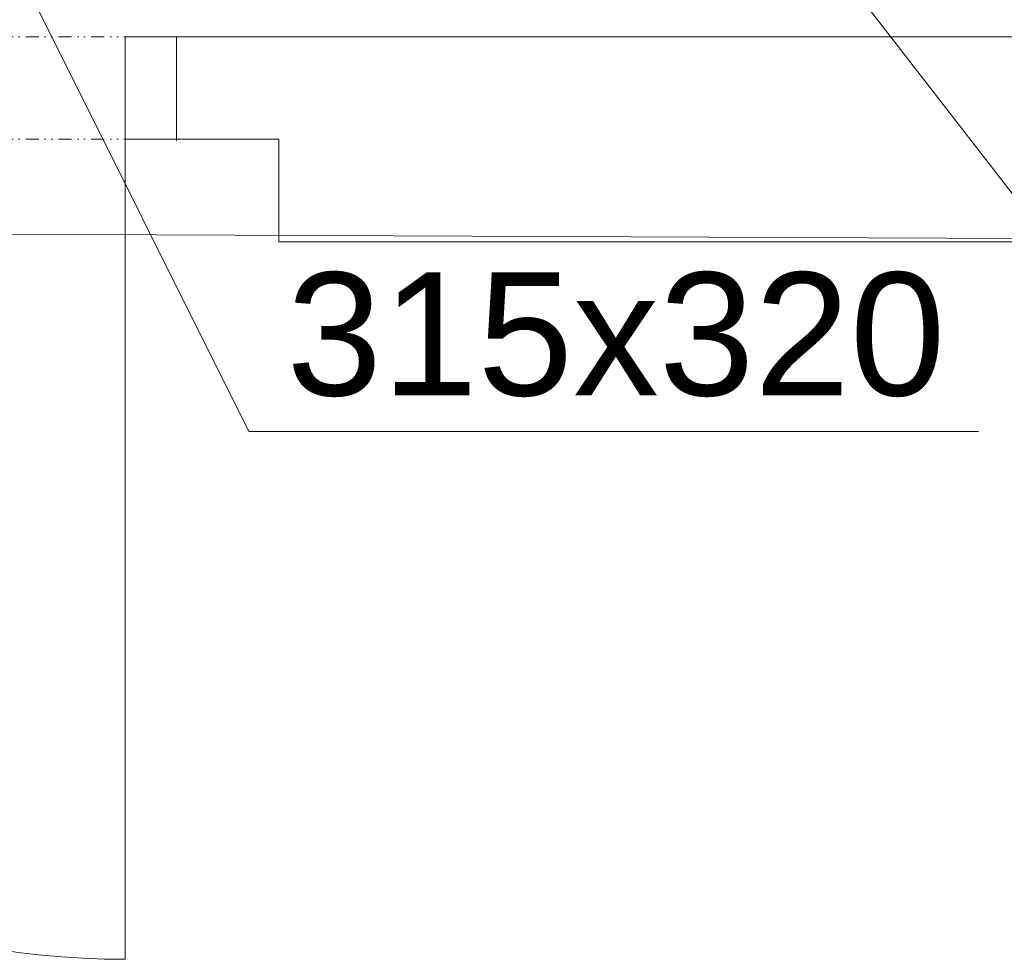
# Model space of a CAD drawing. Header units: millimetres. Extents: x 918337 to 1269480, y -257156 to -67477.
# Tile 20 of 114: x 1016661 to 1017622, y -135841 to -134924. Entities that reach past the tile are written whole.
import ezdxf

# ---------------------------------------------------------------- set-up
doc = ezdxf.new("R2010")
doc.units = ezdxf.units.MM
doc.linetypes.add('DĚLICÍ2', pattern=[15.875, 6.35, -3.175, 0, -3.175, 0, -3.175])
doc.layers.get('0').update_dxf_attribs({"color": 8, "lineweight": 9})
doc.layers.add('1VZT - LEGENDY', color=7, linetype='Continuous', lineweight=13)
doc.layers.add('LEGENDY', color=7, linetype='Continuous', lineweight=9)
doc.styles.get("Standard").update_dxf_attribs({"font": 'arial.ttf'})

# ---------------------------------------------------------------- blocks, each defined once
blk = doc.blocks.new('EDWED')
at = {"color": 8}
for p, q in [((967527.1, -229850.1), (969185.81, -229850.1)), ((966327.1, -230038.35), (969136.81, -230050.1)), ((967627.1, -230050.1), (969185.81, -230050.1))]:
    blk.add_line(p, q, dxfattribs=at)
at = {"color": 8, "ltscale": 2}
for p, q in [((967527.1, -229951.71), (967527.1, -229851.71)), ((967527.1, -229951.71), (967527.1, -229851.71)), ((967627.1, -229950.1), (967527.1, -229950.1)), ((967627.1, -229950.1), (967627.1, -230050.1))]:
    blk.add_line(p, q, dxfattribs=at)
at = {"color": 8, "linetype": 'DĚLICÍ2', "ltscale": 2}
for points in [[(966677.11, -229849.3), (967477.1, -229850.1)], [(966677.11, -229949.3), (967477.1, -229950.1)]]:
    blk.add_lwpolyline(points, dxfattribs=at)
at = {"color": 8, "ltscale": 2}
blk.add_lwpolyline([(967527.1, -229950.1), (967477.1, -229950.1), (967477.1, -229850.1), (967527.1, -229850.1)], close=True, dxfattribs=at)
blk.add_lwpolyline([(967477.1, -229950.1), (967477.1, -230750.1)], dxfattribs=at)
blk.add_arc((967477.1, -229950.1), 800, 180, 270, dxfattribs=at)

msp = doc.modelspace()

# ---------------------------------------------------------------- linework, layer by layer
at = {"layer": '1VZT - LEGENDY', "ltscale": 0.1}
for p, q in [((1016885.07, -135326.01), (1016676.27, -134908.23, -200)), ((1017647.57, -135116.43), (1017486.27, -134908.23, -200)), ((1016885.07, -135326.01), (1017597.23, -135326.01))]:
    msp.add_line(p, q, dxfattribs=at)

# ---------------------------------------------------------------- block references
msp.add_blockref('EDWED', (49287.2, 94909.31))

# ---------------------------------------------------------------- texts
at = {"layer": 'LEGENDY', "lineweight": 5, "insert": (1017243.35, -135231.58), "char_height": 120, "attachment_point": 5}
msp.add_mtext_dynamic_manual_height_columns('315x320', width=1517.3573, gutter_width=12.5, heights=[0], dxfattribs=at)

doc.saveas('drawing.dxf')
